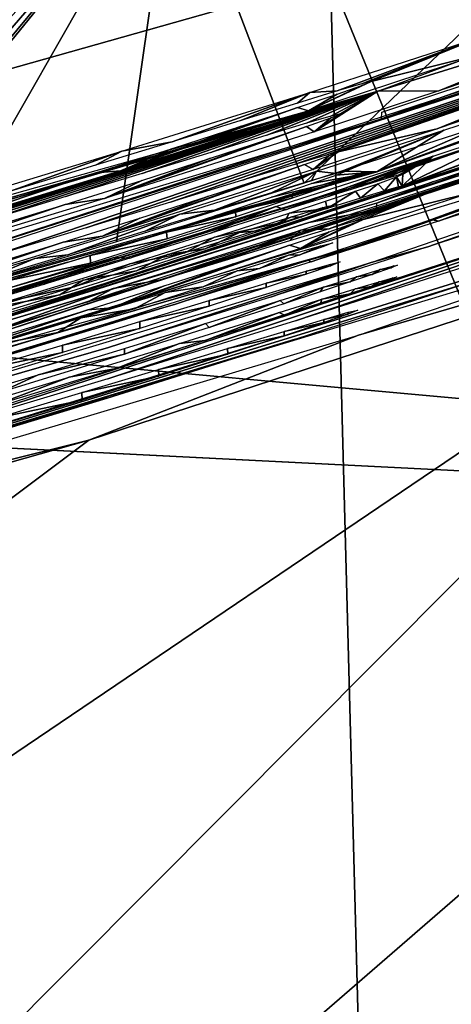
# Model space of a CAD drawing. Header units: millimetres. Extents: x -30.2 to 30.2, y -30.2 to 30.2.
# Tile 159 of 256: x 6.8 to 7.3, y -23.3 to -22.1. Entities that reach past the tile are written whole.
import ezdxf

# ---------------------------------------------------------------- set-up
doc = ezdxf.new("R2010")
doc.units = ezdxf.units.MM
doc.header["$LTSCALE"] = 52.148148
for name, color, linetype in [('107', 7, 'CONTINUOUS'), ('164', 7, 'CONTINUOUS'), ('165', 7, 'CONTINUOUS'), ('166', 7, 'CONTINUOUS'), ('167', 7, 'CONTINUOUS'), ('168', 7, 'CONTINUOUS'), ('2', 7, 'CONTINUOUS'), ('212', 7, 'CONTINUOUS'), ('213', 7, 'CONTINUOUS'), ('214', 7, 'CONTINUOUS'), ('215', 7, 'CONTINUOUS'), ('216', 7, 'CONTINUOUS'), ('217', 7, 'CONTINUOUS'), ('218', 7, 'CONTINUOUS'), ('219', 7, 'CONTINUOUS'), ('82', 7, 'CONTINUOUS'), ('92', 7, 'CONTINUOUS'), ('96', 7, 'CONTINUOUS')]:
    doc.layers.add(name, color=color, linetype=linetype)

msp = doc.modelspace()

# ---------------------------------------------------------------- linework, layer by layer
at = {"layer": '107', "color": 251, "linetype": 'Continuous', "true_color": 0x4c4c4c}
msp.add_3dface([(6.9822, -21.8957, -122.7), (6.0751, -22.1646, -122.7), (4.1336, -13.6822, -131.4064), (6.9822, -21.8957, -122.7)], dxfattribs=at)
at = {"layer": '164', "color": 251, "linetype": 'Continuous', "true_color": 0x4c4c4c}
for points in [[(7.1978, -22.292, -71.9095), (7.1689, -22.3022, -71.813), (7.169, -22.2985, -72.2162), (7.1978, -22.292, -71.9095)], [(7.1979, -22.2901, -72.12), (7.1978, -22.292, -71.9095), (7.169, -22.2985, -72.2162), (7.1979, -22.2901, -72.12)], [(7.2092, -22.2874, -72.0152), (7.1978, -22.292, -71.9095), (7.1979, -22.2901, -72.12), (7.2092, -22.2874, -72.0152)], [(7.169, -22.2985, -72.2162), (7.1689, -22.3022, -71.813), (7.1221, -22.3127, -72.3042), (7.169, -22.2985, -72.2162)], [(7.1689, -22.3022, -71.813), (7.1221, -22.318, -71.7252), (7.1221, -22.3127, -72.3042), (7.1689, -22.3022, -71.813)], [(7.1221, -22.3127, -72.3042), (7.1221, -22.318, -71.7252), (7.0552, -22.3332, -72.3864), (7.1221, -22.3127, -72.3042)], [(7.1221, -22.318, -71.7252), (7.0556, -22.3399, -71.6438), (7.0552, -22.3332, -72.3864), (7.1221, -22.318, -71.7252)], [(7.0552, -22.3332, -72.3864), (7.0556, -22.3399, -71.6438), (6.9738, -22.3581, -72.4558), (7.0552, -22.3332, -72.3864)], [(7.0556, -22.3399, -71.6438), (6.9744, -22.366, -71.5756), (6.9738, -22.3581, -72.4558), (7.0556, -22.3399, -71.6438)], [(6.9738, -22.3581, -72.4558), (6.9744, -22.366, -71.5756), (6.8835, -22.3857, -72.505), (6.9738, -22.3581, -72.4558)], [(6.9744, -22.366, -71.5756), (6.884, -22.3944, -71.5273), (6.8835, -22.3857, -72.505), (6.9744, -22.366, -71.5756)], [(6.8835, -22.3857, -72.505), (6.884, -22.3944, -71.5273), (6.7822, -22.4163, -72.5365), (6.8835, -22.3857, -72.505)], [(6.884, -22.3944, -71.5273), (6.7822, -22.4257, -71.4966), (6.7822, -22.4163, -72.5365), (6.884, -22.3944, -71.5273)]]:
    msp.add_3dface(points, dxfattribs=at)
at = {"layer": '165', "color": 251, "linetype": 'Continuous', "true_color": 0x4c4c4c}
for points in [[(7.1584, -22.329, -69.2612), (7.1326, -22.3402, -68.9384), (7.1211, -22.3399, -69.3697), (7.1584, -22.329, -69.2612)], [(7.1615, -22.3301, -69.035), (7.1326, -22.3402, -68.9384), (7.1584, -22.329, -69.2612), (7.1615, -22.3301, -69.035)], [(7.1729, -22.3255, -69.1407), (7.1615, -22.3301, -69.035), (7.1584, -22.329, -69.2612), (7.1729, -22.3255, -69.1407)], [(7.1211, -22.3399, -69.3697), (7.0858, -22.3559, -68.8507), (7.0597, -22.3585, -69.4678), (7.1211, -22.3399, -69.3697)], [(7.1326, -22.3402, -68.9384), (7.0858, -22.3559, -68.8507), (7.1211, -22.3399, -69.3697), (7.1326, -22.3402, -68.9384)], [(7.0858, -22.3559, -68.8507), (7.0192, -22.3776, -68.7693), (7.0597, -22.3585, -69.4678), (7.0858, -22.3559, -68.8507)], [(7.0597, -22.3585, -69.4678), (7.0192, -22.3776, -68.7693), (6.9748, -22.3844, -69.5547), (7.0597, -22.3585, -69.4678)], [(7.0192, -22.3776, -68.7693), (6.9381, -22.4035, -68.7011), (6.9748, -22.3844, -69.5547), (7.0192, -22.3776, -68.7693)], [(6.9748, -22.3844, -69.5547), (6.9381, -22.4035, -68.7011), (6.8753, -22.4145, -69.6186), (6.9748, -22.3844, -69.5547)], [(6.8753, -22.4145, -69.6186), (6.8476, -22.4318, -68.6528), (6.762, -22.4486, -69.6586), (6.8753, -22.4145, -69.6186)], [(6.9381, -22.4035, -68.7011), (6.8476, -22.4318, -68.6528), (6.8753, -22.4145, -69.6186), (6.9381, -22.4035, -68.7011)], [(6.8476, -22.4318, -68.6528), (6.746, -22.4629, -68.6221), (6.762, -22.4486, -69.6586), (6.8476, -22.4318, -68.6528)]]:
    msp.add_3dface(points, dxfattribs=at)
at = {"layer": '166', "color": 251, "linetype": 'Continuous', "true_color": 0x4c4c4c}
for points in [[(7.1557, -22.374, -64.4392), (7.1303, -22.3851, -64.1198), (7.1184, -22.3849, -64.5477), (7.1557, -22.374, -64.4392)], [(7.1591, -22.375, -64.2149), (7.1303, -22.3851, -64.1198), (7.1557, -22.374, -64.4392), (7.1591, -22.375, -64.2149)], [(7.1702, -22.3705, -64.3187), (7.1591, -22.375, -64.2149), (7.1557, -22.374, -64.4392), (7.1702, -22.3705, -64.3187)], [(7.1184, -22.3849, -64.5477), (7.0836, -22.4007, -64.033), (7.057, -22.4035, -64.6458), (7.1184, -22.3849, -64.5477)], [(7.1303, -22.3851, -64.1198), (7.0836, -22.4007, -64.033), (7.1184, -22.3849, -64.5477), (7.1303, -22.3851, -64.1198)], [(7.0836, -22.4007, -64.033), (7.017, -22.4224, -63.952), (7.057, -22.4035, -64.6458), (7.0836, -22.4007, -64.033)], [(7.057, -22.4035, -64.6458), (7.017, -22.4224, -63.952), (6.9721, -22.4293, -64.7327), (7.057, -22.4035, -64.6458)], [(7.017, -22.4224, -63.952), (6.9358, -22.4483, -63.8839), (6.9721, -22.4293, -64.7327), (7.017, -22.4224, -63.952)], [(6.9721, -22.4293, -64.7327), (6.9358, -22.4483, -63.8839), (6.8727, -22.4593, -64.7965), (6.9721, -22.4293, -64.7327)], [(6.9358, -22.4483, -63.8839), (6.8453, -22.4765, -63.8357), (6.8727, -22.4593, -64.7965), (6.9358, -22.4483, -63.8839)], [(6.8727, -22.4593, -64.7965), (6.8453, -22.4765, -63.8357), (6.7593, -22.4934, -64.8366), (6.8727, -22.4593, -64.7965)], [(6.8453, -22.4765, -63.8357), (6.7435, -22.5075, -63.805), (6.7593, -22.4934, -64.8366), (6.8453, -22.4765, -63.8357)]]:
    msp.add_3dface(points, dxfattribs=at)
at = {"layer": '167', "color": 251, "linetype": 'Continuous', "true_color": 0x4c4c4c}
for points in [[(7.1675, -22.3957, -61.6607), (7.1675, -22.3976, -61.4528), (7.1385, -22.4041, -61.757), (7.1675, -22.3957, -61.6607)], [(7.1675, -22.3976, -61.4528), (7.1386, -22.4077, -61.3582), (7.1385, -22.4041, -61.757), (7.1675, -22.3976, -61.4528)], [(7.1786, -22.3931, -61.5558), (7.1675, -22.3976, -61.4528), (7.1675, -22.3957, -61.6607), (7.1786, -22.3931, -61.5558)], [(7.1385, -22.4041, -61.757), (7.1386, -22.4077, -61.3582), (7.0913, -22.4183, -61.8449), (7.1385, -22.4041, -61.757)], [(7.1386, -22.4077, -61.3582), (7.0915, -22.4235, -61.2716), (7.0913, -22.4183, -61.8449), (7.1386, -22.4077, -61.3582)], [(7.0913, -22.4183, -61.8449), (7.0915, -22.4235, -61.2716), (7.024, -22.4387, -61.9271), (7.0913, -22.4183, -61.8449)], [(7.0915, -22.4235, -61.2716), (7.0242, -22.4454, -61.1903), (7.024, -22.4387, -61.9271), (7.0915, -22.4235, -61.2716)], [(7.024, -22.4387, -61.9271), (7.0242, -22.4454, -61.1903), (6.942, -22.4636, -61.9963), (7.024, -22.4387, -61.9271)], [(7.0242, -22.4454, -61.1903), (6.9422, -22.4715, -61.1218), (6.942, -22.4636, -61.9963), (7.0242, -22.4454, -61.1903)], [(6.942, -22.4636, -61.9963), (6.9422, -22.4715, -61.1218), (6.8507, -22.4912, -62.0454), (6.942, -22.4636, -61.9963)], [(6.9422, -22.4715, -61.1218), (6.8508, -22.5, -61.0733), (6.8507, -22.4912, -62.0454), (6.9422, -22.4715, -61.1218)], [(6.8507, -22.4912, -62.0454), (6.8508, -22.5, -61.0733), (6.7482, -22.5218, -62.077), (6.8507, -22.4912, -62.0454)], [(6.8508, -22.5, -61.0733), (6.748, -22.5313, -61.0423), (6.7482, -22.5218, -62.077), (6.8508, -22.5, -61.0733)]]:
    msp.add_3dface(points, dxfattribs=at)
at = {"layer": '168', "color": 251, "linetype": 'Continuous', "true_color": 0x4c4c4c}
for points in [[(7.1593, -22.461, -54.8232), (7.1593, -22.4647, -54.4198), (7.1124, -22.4751, -54.9111), (7.1593, -22.461, -54.8232)], [(7.1883, -22.4526, -54.727), (7.1882, -22.4546, -54.5163), (7.1593, -22.461, -54.8232), (7.1883, -22.4526, -54.727)], [(7.1882, -22.4546, -54.5163), (7.1593, -22.4647, -54.4198), (7.1593, -22.461, -54.8232), (7.1882, -22.4546, -54.5163)], [(7.1996, -22.45, -54.6221), (7.1882, -22.4546, -54.5163), (7.1883, -22.4526, -54.727), (7.1996, -22.45, -54.6221)], [(7.1593, -22.4647, -54.4198), (7.1125, -22.4804, -54.332), (7.1124, -22.4751, -54.9111), (7.1593, -22.4647, -54.4198)], [(7.1124, -22.4751, -54.9111), (7.1125, -22.4804, -54.332), (7.0455, -22.4954, -54.9934), (7.1124, -22.4751, -54.9111)], [(7.1125, -22.4804, -54.332), (7.0459, -22.5021, -54.2506), (7.0455, -22.4954, -54.9934), (7.1125, -22.4804, -54.332)], [(7.0455, -22.4954, -54.9934), (7.0459, -22.5021, -54.2506), (6.9642, -22.5201, -55.0627), (7.0455, -22.4954, -54.9934)], [(7.0459, -22.5021, -54.2506), (6.9648, -22.5279, -54.1824), (6.9642, -22.5201, -55.0627), (7.0459, -22.5021, -54.2506)], [(6.9642, -22.5201, -55.0627), (6.9648, -22.5279, -54.1824), (6.8739, -22.5473, -55.1119), (6.9642, -22.5201, -55.0627)], [(6.9648, -22.5279, -54.1824), (6.8743, -22.5561, -54.1341), (6.8739, -22.5473, -55.1119), (6.9648, -22.5279, -54.1824)], [(6.8739, -22.5473, -55.1119), (6.8743, -22.5561, -54.1341), (6.7726, -22.5777, -55.1434), (6.8739, -22.5473, -55.1119)], [(6.8743, -22.5561, -54.1341), (6.7727, -22.5871, -54.1034), (6.7726, -22.5777, -55.1434), (6.8743, -22.5561, -54.1341)]]:
    msp.add_3dface(points, dxfattribs=at)
at = {"layer": '2', "color": 251, "linetype": 'Continuous', "true_color": 0x4c4c4c}
for points in [[(5.4144, -22.5527, 6.367), (7.1672, -22.0584, 6.367), (4.0614, -16.9168, 6.644), (5.4144, -22.5527, 6.367)], [(7.1672, -22.0584, 6.367), (9.3513, -27.4109, 6.0125), (8.8758, -21.428, 6.367), (7.1672, -22.0584, 6.367)], [(5.4144, -22.5527, 6.367), (7.3255, -28.0204, 6.0125), (7.1672, -22.0584, 6.367), (5.4144, -22.5527, 6.367)], [(7.3255, -28.0204, 6.0125), (9.3513, -27.4109, 6.0125), (7.1672, -22.0584, 6.367), (7.3255, -28.0204, 6.0125)], [(5.2606, -28.4804, 6.0125), (7.3255, -28.0204, 6.0125), (5.4144, -22.5527, 6.367), (5.2606, -28.4804, 6.0125)]]:
    msp.add_3dface(points, dxfattribs=at)
at = {"layer": '212', "color": 251, "linetype": 'Continuous', "true_color": 0x4c4c4c}
for points in [[(7.3422, -22.1286, -73.0997), (7.1753, -22.1914, -72.2152), (7.1428, -22.193, -73.1929), (7.3422, -22.1286, -73.0997)], [(7.2042, -22.1829, -72.1191), (7.1753, -22.1914, -72.2152), (7.3422, -22.1286, -73.0997), (7.2042, -22.1829, -72.1191)], [(7.2155, -22.1802, -72.0143), (7.2042, -22.1829, -72.1191), (7.3422, -22.1286, -73.0997), (7.2155, -22.1802, -72.0143)], [(7.2155, -22.1802, -72.0143), (7.3422, -22.1286, -73.0997), (7.3409, -22.149, -70.928), (7.2155, -22.1802, -72.0143)], [(7.1414, -22.215, -70.8362), (7.2155, -22.1802, -72.0143), (7.3409, -22.149, -70.928), (7.1414, -22.215, -70.8362)], [(7.2041, -22.1849, -71.9086), (7.2155, -22.1802, -72.0143), (7.1414, -22.215, -70.8362), (7.2041, -22.1849, -71.9086)], [(7.1428, -22.193, -73.1929), (6.9802, -22.2514, -72.4548), (6.9208, -22.2626, -73.2539), (7.1428, -22.193, -73.1929)], [(7.0615, -22.2263, -72.3855), (6.9802, -22.2514, -72.4548), (7.1428, -22.193, -73.1929), (7.0615, -22.2263, -72.3855)], [(7.1284, -22.2057, -72.3032), (7.0615, -22.2263, -72.3855), (7.1428, -22.193, -73.1929), (7.1284, -22.2057, -72.3032)], [(7.1753, -22.1914, -72.2152), (7.1284, -22.2057, -72.3032), (7.1428, -22.193, -73.1929), (7.1753, -22.1914, -72.2152)], [(7.1752, -22.1951, -71.8121), (7.2041, -22.1849, -71.9086), (7.1414, -22.215, -70.8362), (7.1752, -22.1951, -71.8121)], [(7.1285, -22.211, -71.7243), (7.1752, -22.1951, -71.8121), (7.1414, -22.215, -70.8362), (7.1285, -22.211, -71.7243)], [(7.0619, -22.233, -71.6429), (7.1285, -22.211, -71.7243), (6.9194, -22.2857, -70.7765), (7.0619, -22.233, -71.6429)], [(6.9194, -22.2857, -70.7765), (7.1285, -22.211, -71.7243), (7.1414, -22.215, -70.8362), (6.9194, -22.2857, -70.7765)], [(6.9808, -22.2592, -71.5747), (7.0619, -22.233, -71.6429), (6.9194, -22.2857, -70.7765), (6.9808, -22.2592, -71.5747)], [(6.9802, -22.2514, -72.4548), (6.8898, -22.2791, -72.504), (6.9208, -22.2626, -73.2539), (6.9802, -22.2514, -72.4548)], [(6.9208, -22.2626, -73.2539), (6.7885, -22.3099, -72.5356), (6.6762, -22.3369, -73.283), (6.9208, -22.2626, -73.2539)], [(6.8898, -22.2791, -72.504), (6.7885, -22.3099, -72.5356), (6.9208, -22.2626, -73.2539), (6.8898, -22.2791, -72.504)], [(6.8903, -22.2878, -71.5264), (6.9808, -22.2592, -71.5747), (6.9194, -22.2857, -70.7765), (6.8903, -22.2878, -71.5264)], [(6.6748, -22.3604, -70.7491), (6.8903, -22.2878, -71.5264), (6.9194, -22.2857, -70.7765), (6.6748, -22.3604, -70.7491)], [(6.7886, -22.3193, -71.4957), (6.8903, -22.2878, -71.5264), (6.6748, -22.3604, -70.7491), (6.7886, -22.3193, -71.4957)]]:
    msp.add_3dface(points, dxfattribs=at)
at = {"layer": '213', "color": 251, "linetype": 'Continuous', "true_color": 0x4c4c4c}
for points in [[(8.9845, -21.5387, -70.5117), (7.5168, -22.1008, -69.7551), (7.223, -22.1915, -70.5182), (8.9845, -21.5387, -70.5117)], [(7.223, -22.1915, -70.5182), (7.5168, -22.1008, -69.7551), (7.2951, -22.1911, -67.9955), (7.223, -22.1915, -70.5182)], [(7.2951, -22.1911, -67.9955), (7.5168, -22.1008, -69.7551), (7.4304, -22.1454, -68.0749), (7.2951, -22.1911, -67.9955)], [(5.4147, -22.7005, -70.5236), (7.223, -22.1915, -70.5182), (5.5872, -22.6655, -69.7611), (5.4147, -22.7005, -70.5236)], [(5.5872, -22.6655, -69.7611), (7.223, -22.1915, -70.5182), (5.7597, -22.6223, -69.7606), (5.5872, -22.6655, -69.7611)], [(7.223, -22.1915, -70.5182), (6.2094, -22.5057, -69.4702), (5.7597, -22.6223, -69.7606), (7.223, -22.1915, -70.5182)], [(6.2946, -22.4812, -69.5563), (6.2094, -22.5057, -69.4702), (7.223, -22.1915, -70.5182), (6.2946, -22.4812, -69.5563)], [(6.3949, -22.4523, -69.6193), (6.2946, -22.4812, -69.5563), (7.223, -22.1915, -70.5182), (6.3949, -22.4523, -69.6193)], [(6.5095, -22.419, -69.6585), (6.3949, -22.4523, -69.6193), (7.223, -22.1915, -70.5182), (6.5095, -22.419, -69.6585)], [(6.6396, -22.3807, -69.6755), (6.5095, -22.419, -69.6585), (7.223, -22.1915, -70.5182), (6.6396, -22.3807, -69.6755)], [(6.753, -22.3468, -69.6611), (6.6396, -22.3807, -69.6755), (7.223, -22.1915, -70.5182), (6.753, -22.3468, -69.6611)], [(6.8548, -22.3161, -69.6297), (6.753, -22.3468, -69.6611), (7.223, -22.1915, -70.5182), (6.8548, -22.3161, -69.6297)], [(6.9451, -22.2886, -69.5809), (6.8548, -22.3161, -69.6297), (7.223, -22.1915, -70.5182), (6.9451, -22.2886, -69.5809)], [(7.026, -22.2639, -69.5124), (6.9451, -22.2886, -69.5809), (7.223, -22.1915, -70.5182), (7.026, -22.2639, -69.5124)], [(7.0922, -22.2436, -69.4308), (7.026, -22.2639, -69.5124), (7.223, -22.1915, -70.5182), (7.0922, -22.2436, -69.4308)], [(7.1389, -22.2295, -69.3427), (7.0922, -22.2436, -69.4308), (7.223, -22.1915, -70.5182), (7.1389, -22.2295, -69.3427)], [(7.1678, -22.2211, -69.2459), (7.1389, -22.2295, -69.3427), (7.223, -22.1915, -70.5182), (7.1678, -22.2211, -69.2459)], [(7.148, -22.2395, -67.9334), (7.223, -22.1915, -70.5182), (7.2951, -22.1911, -67.9955), (7.148, -22.2395, -67.9334)], [(7.1792, -22.2184, -69.1398), (7.223, -22.1915, -70.5182), (7.148, -22.2395, -67.9334), (7.1792, -22.2184, -69.1398)], [(7.1792, -22.2184, -69.1398), (7.1678, -22.2211, -69.2459), (7.223, -22.1915, -70.5182), (7.1792, -22.2184, -69.1398)], [(7.1389, -22.2332, -68.9375), (7.1678, -22.223, -69.0341), (7.148, -22.2395, -67.9334), (7.1389, -22.2332, -68.9375)], [(7.1678, -22.223, -69.0341), (7.1792, -22.2184, -69.1398), (7.148, -22.2395, -67.9334), (7.1678, -22.223, -69.0341)], [(7.0921, -22.249, -68.8498), (7.1389, -22.2332, -68.9375), (6.9006, -22.3181, -67.8707), (7.0921, -22.249, -68.8498)], [(6.9006, -22.3181, -67.8707), (7.1389, -22.2332, -68.9375), (7.148, -22.2395, -67.9334), (6.9006, -22.3181, -67.8707)], [(7.0256, -22.2708, -68.7684), (7.0921, -22.249, -68.8498), (6.9006, -22.3181, -67.8707), (7.0256, -22.2708, -68.7684)], [(6.9444, -22.2969, -68.7002), (7.0256, -22.2708, -68.7684), (6.9006, -22.3181, -67.8707), (6.9444, -22.2969, -68.7002)], [(6.854, -22.3253, -68.6519), (6.9444, -22.2969, -68.7002), (6.9006, -22.3181, -67.8707), (6.854, -22.3253, -68.6519)], [(6.6386, -22.3976, -67.8503), (6.854, -22.3253, -68.6519), (6.9006, -22.3181, -67.8707), (6.6386, -22.3976, -67.8503)], [(6.7523, -22.3565, -68.6212), (6.854, -22.3253, -68.6519), (6.6386, -22.3976, -67.8503), (6.7523, -22.3565, -68.6212)]]:
    msp.add_3dface(points, dxfattribs=at)
at = {"layer": '214', "color": 251, "linetype": 'Continuous', "true_color": 0x4c4c4c}
for points in [[(7.2275, -22.2244, -66.7796), (7.8573, -22.0164, -66.0396), (6.6399, -22.4136, -66.0437), (7.2275, -22.2244, -66.7796)], [(7.5438, -22.1112, -67.6183), (7.8573, -22.0164, -66.0396), (7.2275, -22.2244, -66.7796), (7.5438, -22.1112, -67.6183)], [(7.2279, -22.2165, -67.6194), (7.5438, -22.1112, -67.6183), (7.2275, -22.2244, -66.7796), (7.2279, -22.2165, -67.6194)], [(6.3204, -22.4991, -66.7825), (7.2275, -22.2244, -66.7796), (6.6399, -22.4136, -66.0437), (6.3204, -22.4991, -66.7825)]]:
    msp.add_3dface(points, dxfattribs=at)
at = {"layer": '215', "color": 251, "linetype": 'Continuous', "true_color": 0x4c4c4c}
for points in [[(7.8671, -22.0161, -65.7037), (6.7656, -22.387, -64.8356), (6.6496, -22.4138, -65.7078), (7.8671, -22.0161, -65.7037)], [(6.879, -22.3528, -64.7956), (6.7656, -22.387, -64.8356), (7.8671, -22.0161, -65.7037), (6.879, -22.3528, -64.7956)], [(6.9785, -22.3225, -64.7317), (6.879, -22.3528, -64.7956), (7.8671, -22.0161, -65.7037), (6.9785, -22.3225, -64.7317)], [(7.0634, -22.2966, -64.6448), (6.9785, -22.3225, -64.7317), (7.8671, -22.0161, -65.7037), (7.0634, -22.2966, -64.6448)], [(7.1248, -22.278, -64.5467), (7.0634, -22.2966, -64.6448), (7.8671, -22.0161, -65.7037), (7.1248, -22.278, -64.5467)], [(7.1621, -22.267, -64.4383), (7.1248, -22.278, -64.5467), (7.8671, -22.0161, -65.7037), (7.1621, -22.267, -64.4383)], [(7.1765, -22.2634, -64.3178), (7.1621, -22.267, -64.4383), (7.8671, -22.0161, -65.7037), (7.1765, -22.2634, -64.3178)], [(7.5141, -22.146, -64.9428), (7.1765, -22.2634, -64.3178), (7.8671, -22.0161, -65.7037), (7.5141, -22.146, -64.9428)], [(7.1765, -22.2634, -64.3178), (7.5141, -22.146, -64.9428), (7.2931, -22.236, -63.1834), (7.1765, -22.2634, -64.3178)], [(7.2931, -22.236, -63.1834), (7.5141, -22.146, -64.9428), (7.4279, -22.1906, -63.2626), (7.2931, -22.236, -63.1834)], [(7.1469, -22.2839, -63.1216), (7.1765, -22.2634, -64.3178), (7.2931, -22.236, -63.1834), (7.1469, -22.2839, -63.1216)], [(7.1654, -22.268, -64.214), (7.1765, -22.2634, -64.3178), (7.1469, -22.2839, -63.1216), (7.1654, -22.268, -64.214)], [(7.1367, -22.2781, -64.1189), (7.1654, -22.268, -64.214), (7.1469, -22.2839, -63.1216), (7.1367, -22.2781, -64.1189)], [(7.0899, -22.2938, -64.0321), (7.1367, -22.2781, -64.1189), (6.8982, -22.3628, -63.0584), (7.0899, -22.2938, -64.0321)], [(6.8982, -22.3628, -63.0584), (7.1367, -22.2781, -64.1189), (7.1469, -22.2839, -63.1216), (6.8982, -22.3628, -63.0584)], [(7.0234, -22.3156, -63.9511), (7.0899, -22.2938, -64.0321), (6.8982, -22.3628, -63.0584), (7.0234, -22.3156, -63.9511)], [(6.9422, -22.3416, -63.883), (7.0234, -22.3156, -63.9511), (6.8982, -22.3628, -63.0584), (6.9422, -22.3416, -63.883)], [(6.8516, -22.37, -63.8348), (6.9422, -22.3416, -63.883), (6.8982, -22.3628, -63.0584), (6.8516, -22.37, -63.8348)], [(6.6359, -22.4422, -63.038), (6.8516, -22.37, -63.8348), (6.8982, -22.3628, -63.0584), (6.6359, -22.4422, -63.038)], [(6.7498, -22.4012, -63.8041), (6.8516, -22.37, -63.8348), (6.6359, -22.4422, -63.038), (6.7498, -22.4012, -63.8041)]]:
    msp.add_3dface(points, dxfattribs=at)
at = {"layer": '216', "color": 251, "linetype": 'Continuous', "true_color": 0x4c4c4c}
for points in [[(8.9836, -21.6369, -60.1695), (7.222, -22.2867, -60.1761), (8.2551, -21.918, -60.9394), (8.9836, -21.6369, -60.1695)], [(8.2551, -21.918, -60.9394), (7.222, -22.2867, -60.1761), (7.5169, -22.182, -60.9421), (8.2551, -21.918, -60.9394)], [(7.5169, -22.182, -60.9421), (7.222, -22.2867, -60.1761), (7.4389, -22.1928, -62.6191), (7.5169, -22.182, -60.9421)], [(7.4389, -22.1928, -62.6191), (7.222, -22.2867, -60.1761), (7.301, -22.2378, -62.699), (7.4389, -22.1928, -62.6191)], [(7.301, -22.2378, -62.699), (7.1738, -22.2887, -61.6598), (7.1509, -22.2859, -62.7636), (7.301, -22.2378, -62.699)], [(7.1849, -22.2861, -61.5548), (7.1738, -22.2887, -61.6598), (7.301, -22.2378, -62.699), (7.1849, -22.2861, -61.5548)], [(7.222, -22.2867, -60.1761), (7.1849, -22.2861, -61.5548), (7.301, -22.2378, -62.699), (7.222, -22.2867, -60.1761)], [(5.4141, -22.7934, -60.1815), (6.9485, -22.3649, -61.1209), (7.222, -22.2867, -60.1761), (5.4141, -22.7934, -60.1815)], [(6.9485, -22.3649, -61.1209), (7.0306, -22.3386, -61.1894), (7.222, -22.2867, -60.1761), (6.9485, -22.3649, -61.1209)], [(7.1509, -22.2859, -62.7636), (7.0303, -22.3319, -61.9261), (6.9893, -22.3367, -62.8113), (7.1509, -22.2859, -62.7636)], [(7.0976, -22.3114, -61.844), (7.0303, -22.3319, -61.9261), (7.1509, -22.2859, -62.7636), (7.0976, -22.3114, -61.844)], [(7.0306, -22.3386, -61.1894), (7.0978, -22.3166, -61.2706), (7.222, -22.2867, -60.1761), (7.0306, -22.3386, -61.1894)], [(7.1448, -22.2971, -61.756), (7.0976, -22.3114, -61.844), (7.1509, -22.2859, -62.7636), (7.1448, -22.2971, -61.756)], [(7.0978, -22.3166, -61.2706), (7.1449, -22.3007, -61.3573), (7.222, -22.2867, -60.1761), (7.0978, -22.3166, -61.2706)], [(7.1738, -22.2887, -61.6598), (7.1448, -22.2971, -61.756), (7.1509, -22.2859, -62.7636), (7.1738, -22.2887, -61.6598)], [(7.1449, -22.3007, -61.3573), (7.1739, -22.2906, -61.4519), (7.222, -22.2867, -60.1761), (7.1449, -22.3007, -61.3573)], [(7.1739, -22.2906, -61.4519), (7.1849, -22.2861, -61.5548), (7.222, -22.2867, -60.1761), (7.1739, -22.2906, -61.4519)], [(7.0303, -22.3319, -61.9261), (6.9483, -22.3569, -61.9953), (6.9893, -22.3367, -62.8113), (7.0303, -22.3319, -61.9261)], [(6.9893, -22.3367, -62.8113), (6.857, -22.3847, -62.0445), (6.8184, -22.3892, -62.8388), (6.9893, -22.3367, -62.8113)], [(6.9483, -22.3569, -61.9953), (6.857, -22.3847, -62.0445), (6.9893, -22.3367, -62.8113), (6.9483, -22.3569, -61.9953)], [(6.8571, -22.3935, -61.0724), (6.9485, -22.3649, -61.1209), (5.4141, -22.7934, -60.1815), (6.8571, -22.3935, -61.0724)], [(6.8184, -22.3892, -62.8388), (6.7545, -22.4155, -62.0761), (6.6408, -22.4425, -62.8478), (6.8184, -22.3892, -62.8388)], [(6.857, -22.3847, -62.0445), (6.7545, -22.4155, -62.0761), (6.8184, -22.3892, -62.8388), (6.857, -22.3847, -62.0445)], [(6.7543, -22.425, -61.0414), (6.8571, -22.3935, -61.0724), (5.4141, -22.7934, -60.1815), (6.7543, -22.425, -61.0414)]]:
    msp.add_3dface(points, dxfattribs=at)
at = {"layer": '217', "color": 251, "linetype": 'Continuous', "true_color": 0x4c4c4c}
for points in [[(7.6737, -22.166, -56.8485), (7.8518, -22.1104, -56.1101), (6.6368, -22.5049, -56.1141), (7.6737, -22.166, -56.8485)], [(7.4948, -22.2271, -56.8492), (7.6737, -22.166, -56.8485), (6.6368, -22.5049, -56.1141), (7.4948, -22.2271, -56.8492)], [(7.1967, -22.3236, -57.0499), (7.4948, -22.2271, -56.8492), (6.6368, -22.5049, -56.1141), (7.1967, -22.3236, -57.0499)], [(7.2221, -22.3149, -57.0976), (7.4948, -22.2271, -56.8492), (7.1967, -22.3236, -57.0499), (7.2221, -22.3149, -57.0976)], [(7.2446, -22.3069, -57.177), (7.4948, -22.2271, -56.8492), (7.2221, -22.3149, -57.0976), (7.2446, -22.3069, -57.177)], [(7.4707, -22.2221, -58.2715), (7.4948, -22.2271, -56.8492), (7.2446, -22.3069, -57.177), (7.4707, -22.2221, -58.2715)], [(7.252, -22.3037, -57.2626), (7.4707, -22.2221, -58.2715), (7.2446, -22.3069, -57.177), (7.252, -22.3037, -57.2626)], [(7.4039, -22.2303, -59.8079), (7.4707, -22.2221, -58.2715), (7.252, -22.3037, -57.2626), (7.4039, -22.2303, -59.8079)], [(7.2884, -22.2682, -59.8371), (7.4039, -22.2303, -59.8079), (7.252, -22.3037, -57.2626), (7.2884, -22.2682, -59.8371)], [(7.1029, -22.3278, -59.862), (7.2884, -22.2682, -59.8371), (7.1142, -22.3317, -59.0494), (7.1029, -22.3278, -59.862)], [(7.1142, -22.3317, -59.0494), (7.2884, -22.2682, -59.8371), (7.165, -22.3158, -59.0101), (7.1142, -22.3317, -59.0494)], [(7.165, -22.3158, -59.0101), (7.2884, -22.2682, -59.8371), (7.2044, -22.3036, -58.9611), (7.165, -22.3158, -59.0101)], [(7.2044, -22.3036, -58.9611), (7.2884, -22.2682, -59.8371), (7.2323, -22.2951, -58.9023), (7.2044, -22.3036, -58.9611)], [(7.2323, -22.2951, -58.9023), (7.2884, -22.2682, -59.8371), (7.2485, -22.2904, -58.8377), (7.2323, -22.2951, -58.9023)], [(7.2485, -22.2904, -58.8377), (7.2884, -22.2682, -59.8371), (7.2528, -22.2897, -58.7674), (7.2485, -22.2904, -58.8377)], [(7.2528, -22.2897, -58.7674), (7.2884, -22.2682, -59.8371), (7.252, -22.3037, -57.2626), (7.2528, -22.2897, -58.7674)], [(7.223, -22.3008, -58.6073), (7.2454, -22.2928, -58.6843), (7.2309, -22.3094, -57.3954), (7.223, -22.3008, -58.6073)], [(7.2309, -22.3094, -57.3954), (7.2454, -22.2928, -58.6843), (7.2474, -22.3046, -57.332), (7.2309, -22.3094, -57.3954)], [(7.2454, -22.2928, -58.6843), (7.2528, -22.2897, -58.7674), (7.252, -22.3037, -57.2626), (7.2454, -22.2928, -58.6843)], [(7.2474, -22.3046, -57.332), (7.2454, -22.2928, -58.6843), (7.252, -22.3037, -57.2626), (7.2474, -22.3046, -57.332)], [(7.1615, -22.3215, -58.515), (7.197, -22.3097, -58.5587), (7.1633, -22.3302, -57.5008), (7.1615, -22.3215, -58.515)], [(7.1633, -22.3302, -57.5008), (7.197, -22.3097, -58.5587), (7.2026, -22.318, -57.453), (7.1633, -22.3302, -57.5008)], [(7.197, -22.3097, -58.5587), (7.223, -22.3008, -58.6073), (7.2026, -22.318, -57.453), (7.197, -22.3097, -58.5587)], [(7.2026, -22.318, -57.453), (7.223, -22.3008, -58.6073), (7.2309, -22.3094, -57.3954), (7.2026, -22.318, -57.453)], [(7.1185, -22.3356, -58.4769), (7.1615, -22.3215, -58.515), (7.1633, -22.3302, -57.5008), (7.1185, -22.3356, -58.4769)], [(7.1618, -22.3352, -57.007), (7.1967, -22.3236, -57.0499), (6.6368, -22.5049, -56.1141), (7.1618, -22.3352, -57.007)], [(6.9115, -22.3878, -59.8704), (7.1029, -22.3278, -59.862), (6.9304, -22.3888, -59.1189), (6.9115, -22.3878, -59.8704)], [(6.9304, -22.3888, -59.1189), (7.1029, -22.3278, -59.862), (7.0262, -22.3592, -59.0916), (6.9304, -22.3888, -59.1189)], [(7.0262, -22.3592, -59.0916), (7.1029, -22.3278, -59.862), (7.1142, -22.3317, -59.0494), (7.0262, -22.3592, -59.0916)], [(7.1129, -22.3459, -57.5391), (7.1185, -22.3356, -58.4769), (7.1633, -22.3302, -57.5008), (7.1129, -22.3459, -57.5391)], [(7.1191, -22.3492, -56.9702), (7.1618, -22.3352, -57.007), (6.6368, -22.5049, -56.1141), (7.1191, -22.3492, -56.9702)], [(7.0305, -22.3639, -58.427), (7.1185, -22.3356, -58.4769), (7.1129, -22.3459, -57.5391), (7.0305, -22.3639, -58.427)], [(7.0255, -22.3792, -56.9177), (7.1191, -22.3492, -56.9702), (6.6368, -22.5049, -56.1141), (7.0255, -22.3792, -56.9177)], [(6.9954, -22.3825, -57.5898), (7.0305, -22.3639, -58.427), (7.1129, -22.3459, -57.5391), (6.9954, -22.3825, -57.5898)], [(6.9305, -22.3954, -58.3947), (7.0305, -22.3639, -58.427), (6.9954, -22.3825, -57.5898), (6.9305, -22.3954, -58.3947)], [(6.9205, -22.4123, -56.8822), (7.0255, -22.3792, -56.9177), (6.6368, -22.5049, -56.1141), (6.9205, -22.4123, -56.8822)], [(6.1612, -22.6057, -59.8727), (6.9115, -22.3878, -59.8704), (6.7229, -22.4518, -59.138), (6.1612, -22.6057, -59.8727)], [(6.7229, -22.4518, -59.138), (6.9115, -22.3878, -59.8704), (6.8286, -22.4199, -59.1337), (6.7229, -22.4518, -59.138)], [(6.8286, -22.4199, -59.1337), (6.9115, -22.3878, -59.8704), (6.9304, -22.3888, -59.1189), (6.8286, -22.4199, -59.1337)], [(6.865, -22.4227, -57.6156), (6.9305, -22.3954, -58.3947), (6.9954, -22.3825, -57.5898), (6.865, -22.4227, -57.6156)], [(6.7828, -22.4408, -58.3722), (6.9305, -22.3954, -58.3947), (6.865, -22.4227, -57.6156), (6.7828, -22.4408, -58.3722)], [(6.7727, -22.4576, -56.858), (6.9205, -22.4123, -56.8822), (6.6368, -22.5049, -56.1141), (6.7727, -22.4576, -56.858)], [(6.727, -22.4643, -57.6235), (6.7828, -22.4408, -58.3722), (6.865, -22.4227, -57.6156), (6.727, -22.4643, -57.6235)]]:
    msp.add_3dface(points, dxfattribs=at)
at = {"layer": '218', "color": 251, "linetype": 'Continuous', "true_color": 0x4c4c4c}
for points in [[(7.3312, -22.2921, -55.7074), (7.1657, -22.354, -54.8222), (7.1323, -22.3557, -55.8), (7.3312, -22.2921, -55.7074)], [(7.1946, -22.3456, -54.726), (7.1657, -22.354, -54.8222), (7.3312, -22.2921, -55.7074), (7.1946, -22.3456, -54.726)], [(7.2059, -22.3429, -54.6212), (7.1946, -22.3456, -54.726), (7.3312, -22.2921, -55.7074), (7.2059, -22.3429, -54.6212)], [(7.2059, -22.3429, -54.6212), (7.3312, -22.2921, -55.7074), (7.3313, -22.312, -53.5349), (7.2059, -22.3429, -54.6212)], [(7.1318, -22.3774, -53.443), (7.2059, -22.3429, -54.6212), (7.3313, -22.312, -53.5349), (7.1318, -22.3774, -53.443)], [(7.1945, -22.3475, -54.5154), (7.2059, -22.3429, -54.6212), (7.1318, -22.3774, -53.443), (7.1945, -22.3475, -54.5154)], [(7.1323, -22.3557, -55.8), (6.9705, -22.4134, -55.0618), (6.9108, -22.4246, -55.8608), (7.1323, -22.3557, -55.8)], [(7.0519, -22.3886, -54.9924), (6.9705, -22.4134, -55.0618), (7.1323, -22.3557, -55.8), (7.0519, -22.3886, -54.9924)], [(7.1188, -22.3682, -54.9101), (7.0519, -22.3886, -54.9924), (7.1323, -22.3557, -55.8), (7.1188, -22.3682, -54.9101)], [(7.1657, -22.354, -54.8222), (7.1188, -22.3682, -54.9101), (7.1323, -22.3557, -55.8), (7.1657, -22.354, -54.8222)], [(7.1656, -22.3577, -54.4189), (7.1945, -22.3475, -54.5154), (7.1318, -22.3774, -53.443), (7.1656, -22.3577, -54.4189)], [(7.1188, -22.3734, -54.3311), (7.1656, -22.3577, -54.4189), (7.1318, -22.3774, -53.443), (7.1188, -22.3734, -54.3311)], [(7.0523, -22.3953, -54.2497), (7.1188, -22.3734, -54.3311), (6.9099, -22.4475, -53.3834), (7.0523, -22.3953, -54.2497)], [(6.9099, -22.4475, -53.3834), (7.1188, -22.3734, -54.3311), (7.1318, -22.3774, -53.443), (6.9099, -22.4475, -53.3834)], [(6.9711, -22.4213, -54.1815), (7.0523, -22.3953, -54.2497), (6.9099, -22.4475, -53.3834), (6.9711, -22.4213, -54.1815)], [(6.9705, -22.4134, -55.0618), (6.8802, -22.4408, -55.1109), (6.9108, -22.4246, -55.8608), (6.9705, -22.4134, -55.0618)], [(6.9108, -22.4246, -55.8608), (6.7789, -22.4714, -55.1425), (6.6667, -22.4981, -55.8898), (6.9108, -22.4246, -55.8608)], [(6.8802, -22.4408, -55.1109), (6.7789, -22.4714, -55.1425), (6.9108, -22.4246, -55.8608), (6.8802, -22.4408, -55.1109)], [(6.8807, -22.4496, -54.1332), (6.9711, -22.4213, -54.1815), (6.9099, -22.4475, -53.3834), (6.8807, -22.4496, -54.1332)], [(6.6653, -22.5216, -53.356), (6.8807, -22.4496, -54.1332), (6.9099, -22.4475, -53.3834), (6.6653, -22.5216, -53.356)], [(6.779, -22.4808, -54.1025), (6.8807, -22.4496, -54.1332), (6.6653, -22.5216, -53.356), (6.779, -22.4808, -54.1025)]]:
    msp.add_3dface(points, dxfattribs=at)
at = {"layer": '219', "color": 251, "linetype": 'Continuous', "true_color": 0x4c4c4c}
for points in [[(7.5555, -22.2496, -52.1823), (8.9686, -21.7262, -51.3663), (7.207, -22.3723, -51.3728), (7.5555, -22.2496, -52.1823)], [(6.1108, -22.6889, -52.1868), (7.5555, -22.2496, -52.1823), (7.207, -22.3723, -51.3728), (6.1108, -22.6889, -52.1868)], [(5.3995, -22.8758, -51.3781), (6.1108, -22.6889, -52.1868), (7.207, -22.3723, -51.3728), (5.3995, -22.8758, -51.3781)]]:
    msp.add_3dface(points, dxfattribs=at)
at = {"layer": '82', "color": 251, "linetype": 'Continuous', "true_color": 0x4c4c4c}
for points in [[(-11.6577, -21.6859, -30), (-13.3652, -20.6776, -30), (9.4246, -22.7454, -30), (-11.6577, -21.6859, -30)], [(9.4246, -22.7454, -30), (-13.3652, -20.6776, -30), (11.2247, -21.9134, -30), (9.4246, -22.7454, -30)], [(-9.876, -22.5534, -30), (-11.6577, -21.6859, -30), (7.565, -23.43, -30), (-9.876, -22.5534, -30)], [(7.565, -23.43, -30), (-11.6577, -21.6859, -30), (9.4246, -22.7454, -30), (7.565, -23.43, -30)], [(5.6535, -23.9628, -30), (-9.876, -22.5534, -30), (7.565, -23.43, -30), (5.6535, -23.9628, -30)]]:
    msp.add_3dface(points, dxfattribs=at)
at = {"layer": '92', "color": 251, "linetype": 'Continuous', "true_color": 0x4c4c4c}
for points in [[(8.2989, -24.5614, -48.7), (6.4713, -25.0995, -48.7), (15.0918, -18.18, -48.7), (8.2989, -24.5614, -48.7)], [(15.0918, -18.18, -48.7), (6.4713, -25.0995, -48.7), (14.3511, -18.7691, -48.7), (15.0918, -18.18, -48.7)], [(14.3511, -18.7691, -48.7), (6.4713, -25.0995, -48.7), (13.5923, -19.3258, -48.7), (14.3511, -18.7691, -48.7)], [(13.5923, -19.3258, -48.7), (6.4713, -25.0995, -48.7), (12.8155, -19.8499, -48.7), (13.5923, -19.3258, -48.7)], [(12.8155, -19.8499, -48.7), (6.4713, -25.0995, -48.7), (12.0205, -20.3415, -48.7), (12.8155, -19.8499, -48.7)], [(12.0205, -20.3415, -48.7), (6.4713, -25.0995, -48.7), (11.2071, -20.8008, -48.7), (12.0205, -20.3415, -48.7)], [(6.4713, -25.0995, -48.7), (4.5902, -25.5053, -48.7), (11.2071, -20.8008, -48.7), (6.4713, -25.0995, -48.7)], [(11.2071, -20.8008, -48.7), (4.5902, -25.5053, -48.7), (10.3722, -21.229, -48.7), (11.2071, -20.8008, -48.7)], [(10.3722, -21.229, -48.7), (4.5902, -25.5053, -48.7), (9.5183, -21.6251, -48.7), (10.3722, -21.229, -48.7)], [(9.5183, -21.6251, -48.7), (4.5902, -25.5053, -48.7), (8.6495, -21.9872, -48.7), (9.5183, -21.6251, -48.7)], [(8.6495, -21.9872, -48.7), (4.5902, -25.5053, -48.7), (7.7698, -22.3137, -48.7), (8.6495, -21.9872, -48.7)], [(4.5902, -25.5053, -48.7), (2.6571, -25.7721, -48.7), (7.7698, -22.3137, -48.7), (4.5902, -25.5053, -48.7)], [(7.7698, -22.3137, -48.7), (2.6571, -25.7721, -48.7), (6.8818, -22.6034, -48.7), (7.7698, -22.3137, -48.7)], [(6.8818, -22.6034, -48.7), (2.6571, -25.7721, -48.7), (5.9823, -22.8576, -48.7), (6.8818, -22.6034, -48.7)]]:
    msp.add_3dface(points, dxfattribs=at)
at = {"layer": '96', "color": 251, "linetype": 'Continuous', "true_color": 0x4c4c4c}
for points in [[(7.8776, -21.5898, -122.7), (7.1364, -22.3, -73.1938), (6.9822, -21.8957, -122.7), (7.8776, -21.5898, -122.7)], [(7.3357, -22.2361, -73.1007), (7.1364, -22.3, -73.1938), (7.8776, -21.5898, -122.7), (7.3357, -22.2361, -73.1007)], [(6.9822, -21.8957, -122.7), (6.2655, -22.5493, -74.401), (6.0751, -22.1646, -122.7), (6.9822, -21.8957, -122.7)], [(6.3475, -22.5269, -74.3322), (6.2655, -22.5493, -74.401), (6.9822, -21.8957, -122.7), (6.3475, -22.5269, -74.3322)], [(6.4148, -22.5086, -74.2506), (6.3475, -22.5269, -74.3322), (6.9822, -21.8957, -122.7), (6.4148, -22.5086, -74.2506)], [(6.4619, -22.4959, -74.1636), (6.4148, -22.5086, -74.2506), (6.9822, -21.8957, -122.7), (6.4619, -22.4959, -74.1636)], [(6.4909, -22.4884, -74.0685), (6.4619, -22.4959, -74.1636), (6.9822, -21.8957, -122.7), (6.4909, -22.4884, -74.0685)], [(6.5021, -22.4861, -73.9649), (6.4909, -22.4884, -74.0685), (6.9822, -21.8957, -122.7), (6.5021, -22.4861, -73.9649)], [(6.6699, -22.4431, -73.2839), (6.5021, -22.4861, -73.9649), (6.9822, -21.8957, -122.7), (6.6699, -22.4431, -73.2839)], [(6.9145, -22.3693, -73.2549), (6.6699, -22.4431, -73.2839), (6.9822, -21.8957, -122.7), (6.9145, -22.3693, -73.2549)], [(7.1364, -22.3, -73.1938), (6.9145, -22.3693, -73.2549), (6.9822, -21.8957, -122.7), (7.1364, -22.3, -73.1938)], [(7.2164, -22.2988, -70.5192), (7.7996, -22.0934, -71.3972), (8.1037, -21.9919, -70.5161), (7.2164, -22.2988, -70.5192)], [(7.2154, -22.3939, -60.177), (8.1027, -22.0884, -60.1739), (7.2821, -22.3755, -59.838), (7.2154, -22.3939, -60.177)], [(7.2821, -22.3755, -59.838), (8.1027, -22.0884, -60.1739), (7.3976, -22.3378, -59.8088), (7.2821, -22.3755, -59.838)], [(7.6743, -22.1389, -71.2194), (7.7996, -22.0934, -71.3972), (7.2164, -22.2988, -70.5192), (7.6743, -22.1389, -71.2194)], [(6.6335, -22.5198, -66.0446), (7.8509, -22.1248, -66.0405), (6.6432, -22.52, -65.7087), (6.6335, -22.5198, -66.0446)], [(6.6432, -22.52, -65.7087), (7.8509, -22.1248, -66.0405), (7.8607, -22.1245, -65.7046), (6.6432, -22.52, -65.7087)], [(7.5154, -22.1948, -71.058), (7.6743, -22.1389, -71.2194), (7.2164, -22.2988, -70.5192), (7.5154, -22.1948, -71.058)], [(8.0876, -22.1757, -51.3706), (7.7698, -22.3137, -48.7), (7.2004, -22.4795, -51.3737), (8.0876, -22.1757, -51.3706)], [(7.3344, -22.2565, -70.9288), (7.5154, -22.1948, -71.058), (7.2164, -22.2988, -70.5192), (7.3344, -22.2565, -70.9288)], [(6.6304, -22.611, -56.1151), (7.8454, -22.2187, -56.111), (6.6604, -22.6042, -55.8908), (6.6304, -22.611, -56.1151)], [(6.6604, -22.6042, -55.8908), (7.8454, -22.2187, -56.111), (6.9045, -22.5311, -55.8617), (6.6604, -22.6042, -55.8908)], [(6.9045, -22.5311, -55.8617), (7.8454, -22.2187, -56.111), (7.1259, -22.4627, -55.8009), (6.9045, -22.5311, -55.8617)], [(7.1259, -22.4627, -55.8009), (7.8454, -22.2187, -56.111), (7.3248, -22.3994, -55.7084), (7.1259, -22.4627, -55.8009)], [(7.2216, -22.3237, -67.6203), (7.4241, -22.253, -68.0758), (7.5375, -22.219, -67.6192), (7.2216, -22.3237, -67.6203)], [(7.135, -22.3221, -70.837), (7.3344, -22.2565, -70.9288), (7.2164, -22.2988, -70.5192), (7.135, -22.3221, -70.837)], [(7.2888, -22.2984, -67.9964), (7.4241, -22.253, -68.0758), (7.2216, -22.3237, -67.6203), (7.2888, -22.2984, -67.9964)], [(7.2867, -22.3432, -63.1843), (7.4215, -22.2981, -63.2636), (7.2947, -22.3451, -62.6999), (7.2867, -22.3432, -63.1843)], [(7.2947, -22.3451, -62.6999), (7.4215, -22.2981, -63.2636), (7.4325, -22.3004, -62.6201), (7.2947, -22.3451, -62.6999)], [(6.3176, -22.5699, -70.522), (7.135, -22.3221, -70.837), (7.2164, -22.2988, -70.5192), (6.3176, -22.5699, -70.522)], [(7.1417, -22.3465, -67.9343), (7.2888, -22.2984, -67.9964), (7.2216, -22.3237, -67.6203), (7.1417, -22.3465, -67.9343)], [(7.7698, -22.3137, -48.7), (6.8818, -22.6034, -48.7), (7.2004, -22.4795, -51.3737), (7.7698, -22.3137, -48.7)], [(6.3141, -22.6047, -66.7834), (7.1417, -22.3465, -67.9343), (7.2212, -22.3315, -66.7805), (6.3141, -22.6047, -66.7834)], [(6.9131, -22.3923, -70.7774), (7.135, -22.3221, -70.837), (6.3176, -22.5699, -70.522), (6.9131, -22.3923, -70.7774)], [(7.2212, -22.3315, -66.7805), (7.1417, -22.3465, -67.9343), (7.2216, -22.3237, -67.6203), (7.2212, -22.3315, -66.7805)], [(7.1406, -22.3909, -63.1225), (7.2867, -22.3432, -63.1843), (7.1446, -22.3929, -62.7646), (7.1406, -22.3909, -63.1225)], [(7.1446, -22.3929, -62.7646), (7.2867, -22.3432, -63.1843), (7.2947, -22.3451, -62.6999), (7.1446, -22.3929, -62.7646)], [(6.8943, -22.4246, -67.8716), (7.1417, -22.3465, -67.9343), (6.3141, -22.6047, -66.7834), (6.8943, -22.4246, -67.8716)], [(6.1046, -22.7941, -52.1877), (7.5059, -22.3582, -53.665), (7.549, -22.3574, -52.1832), (6.1046, -22.7941, -52.1877)], [(7.3248, -22.4194, -53.5357), (7.5059, -22.3582, -53.665), (6.1046, -22.7941, -52.1877), (7.3248, -22.4194, -53.5357)], [(7.0966, -22.4347, -59.8629), (7.2154, -22.3939, -60.177), (7.2821, -22.3755, -59.838), (7.0966, -22.4347, -59.8629)], [(6.8919, -22.4693, -63.0593), (7.1406, -22.3909, -63.1225), (6.983, -22.4434, -62.8123), (6.8919, -22.4693, -63.0593)], [(6.983, -22.4434, -62.8123), (7.1406, -22.3909, -63.1225), (7.1446, -22.3929, -62.7646), (6.983, -22.4434, -62.8123)], [(6.3167, -22.6638, -60.1799), (7.2154, -22.3939, -60.177), (6.9052, -22.4943, -59.8713), (6.3167, -22.6638, -60.1799)], [(6.6685, -22.4666, -70.75), (6.9131, -22.3923, -70.7774), (6.3176, -22.5699, -70.522), (6.6685, -22.4666, -70.75)], [(6.9052, -22.4943, -59.8713), (7.2154, -22.3939, -60.177), (7.0966, -22.4347, -59.8629), (6.9052, -22.4943, -59.8713)], [(7.226, -22.4022, -58.9032), (7.2166, -22.4079, -58.6082), (7.1981, -22.4107, -58.962), (7.226, -22.4022, -58.9032)], [(7.2391, -22.4, -58.6853), (7.2166, -22.4079, -58.6082), (7.226, -22.4022, -58.9032), (7.2391, -22.4, -58.6853)], [(7.2421, -22.3976, -58.8387), (7.2391, -22.4, -58.6853), (7.226, -22.4022, -58.9032), (7.2421, -22.3976, -58.8387)], [(7.2465, -22.3968, -58.7683), (7.2391, -22.4, -58.6853), (7.2421, -22.3976, -58.8387), (7.2465, -22.3968, -58.7683)], [(7.1981, -22.4107, -58.962), (7.1906, -22.4167, -58.5596), (7.1587, -22.4228, -59.011), (7.1981, -22.4107, -58.962)], [(7.2166, -22.4079, -58.6082), (7.1906, -22.4167, -58.5596), (7.1981, -22.4107, -58.962), (7.2166, -22.4079, -58.6082)], [(7.2383, -22.4141, -57.178), (7.2158, -22.422, -57.0986), (7.2246, -22.4165, -57.3963), (7.2383, -22.4141, -57.178)], [(7.241, -22.4118, -57.3329), (7.2383, -22.4141, -57.178), (7.2246, -22.4165, -57.3963), (7.241, -22.4118, -57.3329)], [(7.2456, -22.4109, -57.2635), (7.2383, -22.4141, -57.178), (7.241, -22.4118, -57.3329), (7.2456, -22.4109, -57.2635)], [(7.1254, -22.4844, -53.4439), (7.3248, -22.4194, -53.5357), (6.1046, -22.7941, -52.1877), (7.1254, -22.4844, -53.4439)], [(6.6323, -22.5037, -67.8513), (6.8943, -22.4246, -67.8716), (6.3141, -22.6047, -66.7834), (6.6323, -22.5037, -67.8513)], [(7.1587, -22.4228, -59.011), (7.1122, -22.4425, -58.4778), (7.1078, -22.4386, -59.0503), (7.1587, -22.4228, -59.011)], [(7.1552, -22.4285, -58.5159), (7.1122, -22.4425, -58.4778), (7.1587, -22.4228, -59.011), (7.1552, -22.4285, -58.5159)], [(7.1906, -22.4167, -58.5596), (7.1552, -22.4285, -58.5159), (7.1587, -22.4228, -59.011), (7.1906, -22.4167, -58.5596)], [(7.1963, -22.425, -57.4539), (7.1904, -22.4307, -57.0508), (7.157, -22.4372, -57.5017), (7.1963, -22.425, -57.4539)], [(7.2158, -22.422, -57.0986), (7.1904, -22.4307, -57.0508), (7.1963, -22.425, -57.4539), (7.2158, -22.422, -57.0986)], [(7.2246, -22.4165, -57.3963), (7.2158, -22.422, -57.0986), (7.1963, -22.425, -57.4539), (7.2246, -22.4165, -57.3963)], [(7.157, -22.4372, -57.5017), (7.1128, -22.4561, -56.9711), (7.1066, -22.4529, -57.54), (7.157, -22.4372, -57.5017)], [(7.1555, -22.4422, -57.008), (7.1128, -22.4561, -56.9711), (7.157, -22.4372, -57.5017), (7.1555, -22.4422, -57.008)], [(7.1904, -22.4307, -57.0508), (7.1555, -22.4422, -57.008), (7.157, -22.4372, -57.5017), (7.1904, -22.4307, -57.0508)], [(6.8121, -22.4956, -62.8398), (6.8919, -22.4693, -63.0593), (6.983, -22.4434, -62.8123), (6.8121, -22.4956, -62.8398)], [(7.1078, -22.4386, -59.0503), (7.0242, -22.4707, -58.428), (7.0199, -22.4659, -59.0925), (7.1078, -22.4386, -59.0503)], [(7.1122, -22.4425, -58.4778), (7.0242, -22.4707, -58.428), (7.1078, -22.4386, -59.0503), (7.1122, -22.4425, -58.4778)], [(7.1066, -22.4529, -57.54), (7.0192, -22.486, -56.9186), (6.9891, -22.4892, -57.5907), (7.1066, -22.4529, -57.54)], [(7.1128, -22.4561, -56.9711), (7.0192, -22.486, -56.9186), (7.1066, -22.4529, -57.54), (7.1128, -22.4561, -56.9711)], [(6.6297, -22.5483, -63.0389), (6.8919, -22.4693, -63.0593), (6.6345, -22.5486, -62.8487), (6.6297, -22.5483, -63.0389)], [(6.6345, -22.5486, -62.8487), (6.8919, -22.4693, -63.0593), (6.8121, -22.4956, -62.8398), (6.6345, -22.5486, -62.8487)], [(7.0199, -22.4659, -59.0925), (6.9242, -22.502, -58.3956), (6.9241, -22.4954, -59.1199), (7.0199, -22.4659, -59.0925)], [(7.0242, -22.4707, -58.428), (6.9242, -22.502, -58.3956), (7.0199, -22.4659, -59.0925), (7.0242, -22.4707, -58.428)], [(7.2004, -22.4795, -51.3737), (6.8818, -22.6034, -48.7), (6.3019, -22.7477, -51.3765), (7.2004, -22.4795, -51.3737)], [(6.9035, -22.5541, -53.3843), (7.1254, -22.4844, -53.4439), (6.1046, -22.7941, -52.1877), (6.9035, -22.5541, -53.3843)], [(6.1549, -22.7111, -59.8736), (6.3167, -22.6638, -60.1799), (6.9052, -22.4943, -59.8713), (6.1549, -22.7111, -59.8736)], [(6.9241, -22.4954, -59.1199), (6.9242, -22.502, -58.3956), (6.8223, -22.5263, -59.1346), (6.9241, -22.4954, -59.1199)], [(6.9891, -22.4892, -57.5907), (6.9142, -22.5188, -56.8831), (6.8587, -22.5291, -57.6166), (6.9891, -22.4892, -57.5907)], [(7.0192, -22.486, -56.9186), (6.9142, -22.5188, -56.8831), (6.9891, -22.4892, -57.5907), (7.0192, -22.486, -56.9186)], [(6.9242, -22.502, -58.3956), (6.7765, -22.5471, -58.3731), (6.8223, -22.5263, -59.1346), (6.9242, -22.502, -58.3956)], [(6.9142, -22.5188, -56.8831), (6.7665, -22.5639, -56.8589), (6.8587, -22.5291, -57.6166), (6.9142, -22.5188, -56.8831)], [(6.8223, -22.5263, -59.1346), (6.7765, -22.5471, -58.3731), (6.7166, -22.558, -59.1389), (6.8223, -22.5263, -59.1346)], [(6.8587, -22.5291, -57.6166), (6.7665, -22.5639, -56.8589), (6.7208, -22.5706, -57.6244), (6.8587, -22.5291, -57.6166)], [(6.659, -22.6277, -53.3569), (6.9035, -22.5541, -53.3843), (6.1046, -22.7941, -52.1877), (6.659, -22.6277, -53.3569)], [(6.8818, -22.6034, -48.7), (5.9823, -22.8576, -48.7), (6.3019, -22.7477, -51.3765), (6.8818, -22.6034, -48.7)]]:
    msp.add_3dface(points, dxfattribs=at)

doc.saveas('drawing.dxf')
